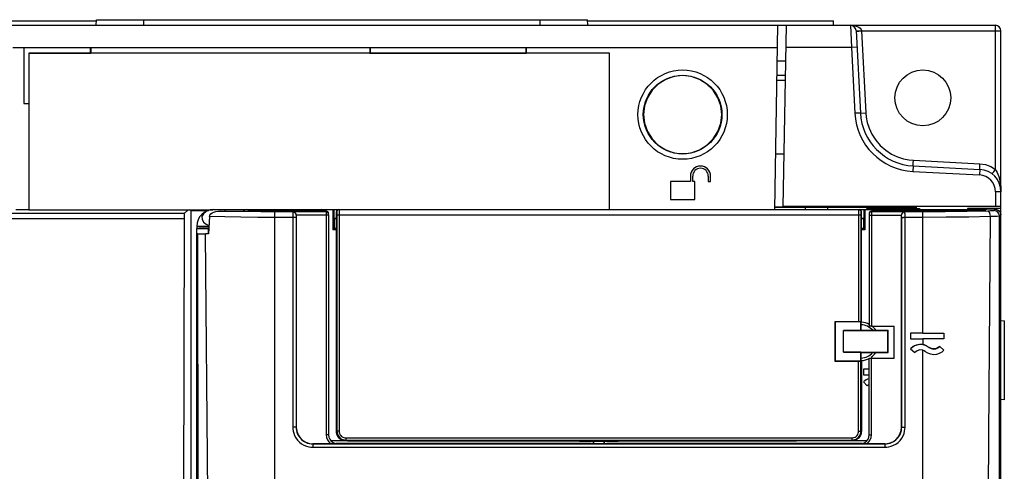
# Model space of a CAD drawing. Header units: millimetres. Extents: x 0 to 700, y 0 to 600.
# Tile 40 of 65: x 319 to 407, y 356 to 396. Entities that reach past the tile are written whole.
import ezdxf

# ---------------------------------------------------------------- set-up
doc = ezdxf.new("R2010")
doc.units = ezdxf.units.MM
doc.header["$LTSCALE"] = 39.111111
doc.layers.get('0').update_dxf_attribs({"linetype": 'CONTINUOUS'})

msp = doc.modelspace()

# ---------------------------------------------------------------- linework, layer by layer
at = {"color": 7, "linetype": 'CONTINUOUS'}
for p, q in [((267.154, 395.854), (406.154, 395.854)), ((281.654, 396.254), (325.663, 396.254)), ((325.654, 395.854), (325.663, 396.354)), ((325.663, 396.354), (369.645, 396.354)), ((329.904, 395.854), (329.904, 396.354)), ((365.404, 395.854), (365.404, 396.354)), ((369.654, 395.854), (369.645, 396.354)), ((369.645, 396.254), (391.654, 396.254)), ((386.654, 395.854), (386.366, 379.354)), ((387.158, 379.597), (387.442, 395.854)), ((391.654, 395.854), (391.654, 396.254)), ((393.18, 395.854), (393.258, 393.854)), ((393.18, 395.854), (393.405, 395.841)), ((393.405, 395.841), (393.605, 395.806)), ((406.157, 395.816), (406.154, 395.854)), ((393.605, 395.806), (393.779, 395.752)), ((393.679, 395.38), (394.066, 387.997)), ((393.679, 395.38), (393.745, 395.371)), ((393.745, 395.371), (393.924, 395.371)), ((393.747, 395.331), (393.926, 395.341)), ((393.779, 395.752), (393.93, 395.68)), ((393.924, 395.371), (394.17, 395.38)), ((393.926, 395.341), (394.172, 395.354)), ((393.93, 395.68), (394.052, 395.591)), ((394.052, 395.591), (394.133, 395.49)), ((394.133, 395.49), (394.17, 395.38)), ((394.17, 395.38), (394.172, 395.354)), ((394.172, 395.354), (394.556, 388.023)), ((394.172, 395.354), (406.654, 395.354)), ((406.16, 395.707), (406.157, 395.816)), ((406.162, 395.545), (406.16, 395.707)), ((406.163, 395.354), (406.162, 395.545)), ((406.163, 382.943), (406.163, 395.354)), ((406.654, 226.354), (406.654, 395.354)), ((318.189, 393.854), (386.619, 393.854)), ((319.154, 393.854), (319.154, 388.854)), ((319.154, 393.854), (319.163, 393.845)), ((319.163, 393.845), (319.163, 388.863)), ((325.145, 393.845), (319.163, 393.845)), ((319.615, 393.345), (319.615, 379.345)), ((371.615, 393.345), (319.615, 393.345)), ((319.645, 388.863), (319.645, 393.363)), ((319.654, 393.354), (319.645, 393.363)), ((319.645, 393.363), (325.145, 393.363)), ((319.654, 393.354), (325.154, 393.354)), ((325.154, 393.854), (325.145, 393.845)), ((325.145, 393.363), (325.145, 393.845)), ((325.154, 393.354), (325.145, 393.363)), ((325.154, 393.854), (325.154, 393.354)), ((350.154, 393.854), (350.154, 393.354)), ((350.154, 393.854), (350.163, 393.845)), ((350.154, 393.354), (350.163, 393.363)), ((350.154, 393.354), (364.154, 393.354)), ((350.163, 393.845), (350.163, 393.363)), ((364.145, 393.845), (350.163, 393.845)), ((350.163, 393.363), (364.145, 393.363)), ((364.154, 393.854), (364.145, 393.845)), ((364.145, 393.363), (364.145, 393.845)), ((364.154, 393.354), (364.145, 393.363)), ((364.154, 393.854), (364.154, 393.354)), ((371.615, 379.354), (371.615, 393.345)), ((393.258, 393.854), (387.407, 393.854)), ((393.758, 393.88), (393.258, 393.854)), ((393.258, 393.854), (393.567, 387.971)), ((387.386, 392.633), (386.598, 392.633)), ((375.975, 390.589), (375.419, 390.033)), ((376.635, 391.003), (375.975, 390.589)), ((377.377, 391.263), (376.635, 391.003)), ((378.154, 391.35), (377.377, 391.263)), ((378.931, 391.263), (378.154, 391.35)), ((379.673, 391.003), (378.931, 391.263)), ((380.333, 390.589), (379.673, 391.003)), ((380.889, 390.033), (380.333, 390.589)), ((386.569, 390.954), (387.357, 390.954)), ((387.364, 391.354), (386.576, 391.354)), ((375.419, 390.033), (375.004, 389.373)), ((381.304, 389.373), (380.889, 390.033)), ((319.154, 388.854), (319.163, 388.863)), ((319.154, 388.854), (319.615, 388.854)), ((319.163, 388.863), (319.645, 388.863)), ((319.654, 388.854), (319.645, 388.863)), ((375.004, 389.373), (374.744, 388.631)), ((381.564, 388.631), (381.304, 389.373)), ((374.744, 388.631), (374.657, 387.854)), ((381.651, 387.854), (381.564, 388.631)), ((394.066, 387.997), (393.567, 387.971)), ((394.066, 387.997), (394.556, 388.023)), ((394.556, 388.023), (394.596, 387.619)), ((374.657, 387.854), (374.744, 387.076)), ((374.744, 387.076), (375.004, 386.334)), ((381.305, 386.334), (381.564, 387.076)), ((381.564, 387.076), (381.651, 387.854)), ((394.596, 387.619), (394.69, 387.148)), ((394.69, 387.148), (394.854, 386.632)), ((375.004, 386.334), (375.418, 385.674)), ((380.89, 385.674), (381.305, 386.334)), ((394.854, 386.632), (395.102, 386.099)), ((375.418, 385.674), (375.975, 385.117)), ((380.333, 385.117), (380.89, 385.674)), ((395.102, 386.099), (395.437, 385.577)), ((395.437, 385.577), (395.852, 385.093)), ((375.975, 385.117), (376.635, 384.703)), ((376.635, 384.703), (377.376, 384.443)), ((377.376, 384.443), (378.154, 384.355)), ((378.154, 384.355), (378.932, 384.443)), ((378.932, 384.443), (379.673, 384.703)), ((379.673, 384.703), (380.333, 385.117)), ((395.852, 385.093), (396.336, 384.67)), ((396.336, 384.67), (396.863, 384.326)), ((386.453, 384.354), (387.241, 384.354)), ((396.863, 384.326), (397.406, 384.07)), ((397.406, 384.07), (397.932, 383.9)), ((397.932, 383.9), (398.41, 383.805)), ((398.41, 383.805), (398.815, 383.765)), ((398.796, 383.333), (398.803, 383.515)), ((398.803, 383.515), (398.815, 383.765)), ((398.815, 383.765), (404.776, 383.453)), ((398.797, 383.266), (398.771, 382.766)), ((398.771, 382.766), (404.733, 382.454)), ((398.797, 383.266), (398.796, 383.333)), ((398.797, 383.266), (404.759, 382.953)), ((404.759, 382.953), (404.733, 382.454)), ((404.758, 383.02), (404.764, 383.203)), ((404.759, 382.953), (404.758, 383.02)), ((404.764, 383.203), (404.776, 383.453)), ((404.776, 383.453), (405.267, 383.378)), ((405.267, 383.378), (405.736, 383.205)), ((405.736, 383.205), (406.163, 382.943)), ((405.868, 382.545), (405.905, 382.6)), ((405.905, 382.6), (406.013, 382.745)), ((406.013, 382.745), (406.163, 382.943)), ((406.163, 382.943), (406.239, 382.817)), ((406.239, 382.817), (406.313, 382.673)), ((406.313, 382.673), (406.383, 382.51)), ((377.054, 381.854), (377.054, 380.254)), ((378.854, 381.854), (377.054, 381.854)), ((378.854, 382.354), (378.854, 381.854)), ((379.054, 381.854), (379.054, 382.354)), ((379.254, 381.854), (379.054, 381.854)), ((379.254, 380.254), (379.254, 381.854)), ((380.454, 382.354), (380.454, 381.854)), ((380.454, 381.854), (380.654, 381.854)), ((380.654, 381.854), (380.654, 382.354)), ((406.383, 382.51), (406.45, 382.325)), ((406.45, 382.325), (406.512, 382.115)), ((406.512, 382.115), (406.565, 381.883)), ((406.565, 381.883), (406.607, 381.637)), ((406.154, 380.956), (406.154, 379.642)), ((406.654, 380.956), (406.154, 380.956)), ((406.607, 381.637), (406.635, 381.392)), ((406.635, 381.392), (406.65, 381.16)), ((406.65, 381.16), (406.654, 380.956)), ((377.054, 380.254), (379.254, 380.254)), ((318.442, 379.354), (319.615, 379.354)), ((319.615, 379.345), (336.1, 379.345)), ((333.533, 378.994), (333.883, 379.345)), ((334.154, 379.284), (334.001, 379.345)), ((334.154, 295.614), (334.154, 379.284)), ((334.154, 379.284), (335.715, 379.284)), ((335.48, 379.181), (335.242, 378.982)), ((335.795, 379.309), (335.48, 379.181)), ((335.504, 379.284), (335.504, 379.345)), ((335.654, 379.345), (335.654, 379.284)), ((336.154, 379.354), (335.795, 379.309)), ((336.033, 379.055), (336.185, 379.123)), ((336.154, 379.354), (404.632, 379.354)), ((336.185, 379.123), (336.359, 379.172)), ((336.359, 379.172), (336.555, 379.202)), ((336.555, 379.202), (336.77, 379.212)), ((336.77, 379.212), (338.746, 379.212)), ((337.927, 379.186), (336.77, 379.212)), ((337.154, 379.354), (337.154, 379.212)), ((339.139, 379.168), (337.927, 379.186)), ((338.746, 379.212), (339.218, 379.239)), ((338.839, 379.241), (338.818, 379.216)), ((338.963, 379.323), (338.839, 379.241)), ((339.093, 379.354), (338.963, 379.323)), ((340.387, 379.156), (339.139, 379.168)), ((339.218, 379.239), (339.559, 379.27)), ((339.559, 379.27), (339.751, 379.305)), ((339.613, 379.28), (339.614, 379.354)), ((339.751, 379.305), (341.354, 379.305)), ((341.654, 379.152), (340.387, 379.156)), ((341.354, 379.305), (342.526, 379.269)), ((341.454, 379.354), (341.454, 379.306)), ((341.654, 282.423), (341.654, 379.152)), ((343.253, 379.152), (341.654, 379.152)), ((342.526, 379.269), (343.825, 379.247)), ((343.25, 379.123), (343.247, 379.047)), ((343.253, 379.152), (343.25, 379.123)), ((343.269, 379.168), (343.253, 379.152)), ((343.403, 379.112), (343.253, 379.152)), ((343.269, 379.168), (343.357, 379.149)), ((343.269, 379.168), (346.249, 379.168)), ((343.357, 379.149), (343.433, 379.105)), ((343.512, 379.002), (343.403, 379.112)), ((343.433, 379.105), (343.494, 379.04)), ((343.825, 379.247), (345.187, 379.239)), ((345.187, 379.239), (346.224, 379.239)), ((345.649, 379.31), (345.547, 379.239)), ((345.835, 379.354), (345.649, 379.31)), ((346.224, 379.239), (346.249, 379.168)), ((346.224, 379.239), (346.3, 379.224)), ((346.249, 379.168), (346.25, 379.143)), ((346.349, 379.141), (346.249, 379.168)), ((346.25, 379.143), (346.25, 379.077)), ((346.25, 379.077), (346.25, 378.98)), ((346.3, 379.224), (346.366, 379.18)), ((346.422, 379.068), (346.349, 379.141)), ((346.366, 379.18), (346.409, 379.115)), ((346.409, 379.115), (346.413, 379.105)), ((346.413, 379.105), (346.438, 379.034)), ((346.837, 379.354), (346.837, 377.537)), ((346.937, 379.354), (346.937, 378.589)), ((347.154, 359.475), (347.154, 379.154)), ((347.192, 379.189), (347.189, 379.154)), ((347.189, 379.154), (347.189, 371.931)), ((347.189, 379.154), (347.191, 379.149)), ((347.191, 379.149), (347.193, 379.129)), ((347.201, 379.222), (347.192, 379.189)), ((347.193, 379.129), (347.196, 379.093)), ((347.196, 379.093), (347.197, 379.042)), ((347.216, 379.254), (347.201, 379.222)), ((347.236, 379.282), (347.216, 379.254)), ((347.261, 379.307), (347.236, 379.282)), ((347.289, 379.327), (347.261, 379.307)), ((347.321, 379.342), (347.289, 379.327)), ((347.36, 379.355), (347.321, 379.342)), ((347.389, 379.354), (347.391, 379.343)), ((347.391, 379.343), (347.393, 379.308)), ((347.393, 379.308), (347.396, 379.247)), ((347.396, 379.247), (347.397, 379.162)), ((347.397, 379.162), (347.399, 379.062)), ((388.637, 379.537), (386.366, 379.537)), ((386.37, 379.597), (387.158, 379.597)), ((406.154, 379.642), (387.159, 379.642)), ((388.654, 379.563), (388.637, 379.537)), ((388.654, 379.563), (399.097, 379.563)), ((393.911, 379.156), (393.909, 379.055)), ((393.912, 379.243), (393.911, 379.156)), ((393.915, 379.307), (393.912, 379.243)), ((393.917, 379.343), (393.915, 379.307)), ((393.919, 379.354), (393.917, 379.343)), ((393.919, 379.354), (393.958, 379.35)), ((393.958, 379.35), (393.996, 379.339)), ((393.996, 379.339), (394.03, 379.32)), ((394.03, 379.32), (394.061, 379.295)), ((394.061, 379.295), (394.085, 379.265)), ((394.085, 379.265), (394.104, 379.23)), ((394.104, 379.23), (394.115, 379.193)), ((394.112, 379.09), (394.111, 379.038)), ((394.115, 379.128), (394.112, 379.09)), ((394.115, 379.193), (394.119, 379.154)), ((394.117, 379.149), (394.115, 379.128)), ((394.119, 379.154), (394.117, 379.149)), ((394.119, 379.154), (394.119, 371.931)), ((394.154, 369.372), (394.154, 379.154)), ((394.372, 379.354), (394.372, 378.589)), ((394.471, 379.354), (394.471, 377.537)), ((394.654, 379.46), (394.654, 379.563)), ((396.011, 379.458), (394.654, 379.46)), ((399.326, 379.427), (394.654, 379.427)), ((394.895, 379.105), (394.87, 379.033)), ((394.959, 379.141), (394.886, 379.068)), ((394.895, 379.105), (394.899, 379.115)), ((394.899, 379.115), (394.943, 379.181)), ((394.943, 379.181), (395.008, 379.224)), ((395.059, 379.168), (394.959, 379.141)), ((395.008, 379.224), (395.084, 379.239)), ((395.059, 379.142), (395.058, 379.075)), ((395.058, 379.075), (395.058, 378.978)), ((395.084, 379.239), (395.059, 379.168)), ((395.059, 379.168), (395.059, 379.142)), ((395.059, 379.168), (398.039, 379.168)), ((395.084, 379.239), (396.121, 379.239)), ((395.645, 379.316), (395.473, 379.354)), ((395.764, 379.239), (395.645, 379.316)), ((397.492, 379.457), (396.011, 379.458)), ((396.121, 379.239), (397.484, 379.247)), ((397.484, 379.247), (398.782, 379.269)), ((399.09, 379.456), (397.492, 379.457)), ((397.796, 379.002), (397.905, 379.112)), ((397.814, 379.04), (397.875, 379.105)), ((397.875, 379.105), (397.951, 379.149)), ((397.905, 379.112), (398.055, 379.152)), ((397.951, 379.149), (398.039, 379.168)), ((398.055, 379.152), (398.039, 379.168)), ((398.058, 379.123), (398.055, 379.152)), ((399.654, 379.152), (398.055, 379.152)), ((398.061, 379.047), (398.058, 379.123)), ((398.782, 379.269), (399.954, 379.305)), ((399.09, 379.456), (399.097, 379.563)), ((399.424, 379.354), (399.326, 379.427)), ((401.668, 379.16), (399.654, 379.152)), ((399.654, 368.291), (399.654, 379.152)), ((399.854, 379.354), (399.854, 379.304)), ((399.954, 379.305), (405.291, 379.305)), ((403.631, 379.184), (401.668, 379.16)), ((403.698, 379.472), (403.619, 379.354)), ((405.492, 379.223), (403.631, 379.184)), ((403.698, 379.472), (403.698, 379.354)), ((403.698, 379.472), (406.654, 379.472)), ((404.632, 379.354), (404.632, 379.305)), ((404.647, 379.305), (404.647, 379.354)), ((404.647, 379.354), (405.154, 379.354)), ((405.047, 379.305), (405.047, 379.354)), ((405.317, 379.38), (405.291, 379.305)), ((406.155, 379.38), (405.317, 379.38)), ((405.711, 379.231), (405.492, 379.223)), ((405.576, 379.18), (405.492, 379.223)), ((405.648, 379.072), (405.576, 379.18)), ((405.698, 378.915), (405.648, 379.072)), ((405.884, 379.241), (405.711, 379.231)), ((405.993, 379.253), (405.884, 379.241)), ((406.035, 379.265), (405.993, 379.253)), ((406.155, 379.38), (406.035, 379.265)), ((406.226, 379.227), (406.035, 379.265)), ((406.345, 379.641), (406.154, 379.642)), ((406.155, 379.38), (406.346, 379.342)), ((406.388, 379.119), (406.226, 379.227)), ((406.508, 379.638), (406.345, 379.641)), ((406.346, 379.342), (406.508, 379.234)), ((406.496, 378.957), (406.388, 379.119)), ((406.617, 379.634), (406.508, 379.638)), ((406.508, 379.234), (406.616, 379.072)), ((406.616, 379.072), (406.654, 378.881)), ((406.654, 379.629), (406.617, 379.634)), ((333.533, 378.994), (267.154, 378.994)), ((333.512, 378.514), (267.154, 378.514)), ((333.512, 378.514), (333.397, 310.633)), ((333.514, 378.693), (333.512, 378.514)), ((333.518, 378.847), (333.514, 378.693)), ((333.525, 378.952), (333.518, 378.847)), ((333.533, 378.994), (333.525, 378.952)), ((335.242, 378.982), (335.116, 378.739)), ((335.116, 378.739), (335.123, 378.484)), ((335.123, 378.484), (335.246, 378.239)), ((335.246, 378.239), (335.479, 378.038)), ((335.763, 378.222), (335.735, 377.704)), ((335.791, 378.741), (335.763, 378.222)), ((335.791, 378.741), (335.826, 378.86)), ((337.152, 378.704), (335.791, 378.741)), ((335.826, 378.86), (335.909, 378.966)), ((335.909, 378.966), (336.033, 379.055)), ((338.603, 378.676), (337.152, 378.704)), ((340.114, 378.66), (338.603, 378.676)), ((341.654, 378.654), (340.114, 378.66)), ((343.389, 378.654), (341.654, 378.654)), ((343.244, 378.792), (343.243, 378.654)), ((343.243, 378.654), (343.243, 359.877)), ((343.245, 378.931), (343.244, 378.792)), ((343.247, 379.047), (343.245, 378.931)), ((343.498, 378.654), (343.389, 378.654)), ((343.494, 379.04), (343.536, 378.959)), ((343.543, 378.653), (343.498, 378.654)), ((343.553, 378.853), (343.512, 379.002)), ((343.536, 378.959), (343.554, 378.869)), ((343.545, 378.764), (343.543, 378.709)), ((343.543, 378.709), (343.543, 378.653)), ((343.543, 378.653), (343.543, 359.877)), ((343.547, 378.811), (343.545, 378.764)), ((343.55, 378.841), (343.547, 378.811)), ((343.553, 378.853), (343.55, 378.841)), ((343.554, 378.854), (343.553, 378.853)), ((343.554, 378.869), (343.554, 378.862)), ((346.352, 378.869), (343.554, 378.869)), ((343.554, 378.862), (343.554, 378.854)), ((343.554, 378.854), (343.554, 359.887)), ((346.25, 378.98), (346.251, 378.869)), ((346.251, 378.869), (346.251, 359.186)), ((346.425, 378.869), (346.352, 378.869)), ((346.438, 379.034), (346.422, 379.068)), ((346.451, 378.869), (346.425, 378.869)), ((346.439, 379.032), (346.438, 379.034)), ((346.442, 379.022), (346.439, 379.032)), ((346.449, 378.968), (346.439, 379.032)), ((346.447, 378.993), (346.442, 379.022)), ((346.449, 378.972), (346.447, 378.993)), ((346.45, 378.952), (346.449, 378.972)), ((346.45, 378.924), (346.45, 378.952)), ((346.451, 378.885), (346.45, 378.924)), ((346.451, 378.885), (346.451, 359.185)), ((346.954, 378.554), (346.937, 378.589)), ((346.937, 378.589), (347.154, 378.589)), ((346.954, 378.554), (346.954, 377.654)), ((346.954, 378.554), (347.154, 378.554)), ((347.197, 379.042), (347.199, 378.981)), ((347.199, 378.981), (347.199, 378.916)), ((347.199, 378.916), (347.2, 378.854)), ((347.2, 378.854), (347.2, 359.52)), ((394.108, 378.854), (347.2, 378.854)), ((347.399, 379.062), (347.399, 378.956)), ((347.399, 378.956), (347.4, 378.854)), ((347.4, 378.854), (347.4, 359.52)), ((393.909, 379.055), (393.909, 378.951)), ((393.909, 378.951), (393.909, 378.854)), ((393.909, 378.854), (393.909, 369.314)), ((394.109, 378.913), (394.108, 378.854)), ((394.108, 378.854), (394.108, 369.304)), ((394.111, 379.038), (394.109, 378.977)), ((394.109, 378.977), (394.109, 378.913)), ((394.154, 378.589), (394.372, 378.589)), ((394.154, 378.554), (394.354, 378.554)), ((394.354, 378.554), (394.372, 378.589)), ((394.354, 378.554), (394.354, 377.654)), ((394.859, 378.959), (394.858, 378.937)), ((394.858, 378.937), (394.858, 378.908)), ((394.858, 378.908), (394.858, 378.872)), ((394.858, 378.872), (394.858, 368.926)), ((394.883, 378.869), (394.858, 378.869)), ((394.87, 379.033), (394.859, 378.968)), ((394.861, 378.998), (394.859, 378.976)), ((394.859, 378.976), (394.859, 378.959)), ((394.868, 379.025), (394.861, 378.998)), ((394.87, 379.033), (394.868, 379.025)), ((394.886, 379.068), (394.87, 379.034)), ((394.957, 378.869), (394.883, 378.869)), ((394.957, 378.869), (397.754, 378.869)), ((395.058, 378.978), (395.058, 378.869)), ((395.058, 378.869), (395.058, 368.916)), ((397.754, 378.869), (397.772, 378.959)), ((397.754, 378.862), (397.754, 378.869)), ((397.754, 378.854), (397.754, 378.862)), ((397.754, 359.887), (397.754, 378.854)), ((397.755, 378.853), (397.754, 378.854)), ((397.755, 378.853), (397.796, 379.002)), ((397.758, 378.841), (397.755, 378.853)), ((397.761, 378.811), (397.758, 378.841)), ((397.764, 378.764), (397.761, 378.811)), ((397.765, 378.709), (397.764, 378.764)), ((397.765, 378.653), (397.765, 378.709)), ((397.765, 378.653), (397.811, 378.654)), ((397.765, 359.877), (397.765, 378.653)), ((397.772, 378.959), (397.814, 379.04)), ((397.811, 378.654), (397.92, 378.654)), ((399.654, 378.654), (397.92, 378.654)), ((398.063, 378.931), (398.061, 379.047)), ((398.065, 378.792), (398.063, 378.931)), ((398.065, 378.654), (398.065, 378.792)), ((398.065, 359.877), (398.065, 378.654)), ((401.747, 378.663), (399.654, 378.654)), ((403.785, 378.689), (401.747, 378.663)), ((405.719, 378.731), (403.785, 378.689)), ((405.568, 359.119), (405.719, 378.731)), ((405.719, 378.731), (405.698, 378.915)), ((406.047, 378.738), (405.719, 378.731)), ((406.306, 378.746), (406.047, 378.738)), ((406.47, 378.756), (406.306, 378.746)), ((406.534, 378.766), (406.47, 378.756)), ((406.534, 378.766), (406.496, 378.957)), ((406.518, 356.988), (406.534, 378.766)), ((406.654, 378.881), (406.534, 378.766)), ((334.654, 377.854), (334.654, 377.666)), ((335.743, 377.854), (334.654, 377.854)), ((334.704, 377.673), (334.654, 377.666)), ((334.654, 284.59), (334.654, 377.654)), ((334.654, 377.654), (335.704, 377.654)), ((334.855, 377.679), (334.704, 377.673)), ((335.094, 377.685), (334.855, 377.679)), ((335.404, 377.689), (335.094, 377.685)), ((335.734, 377.691), (335.404, 377.689)), ((335.479, 378.038), (335.747, 377.925)), ((335.735, 377.704), (335.706, 377.187)), ((335.732, 377.66), (335.71, 377.66)), ((335.71, 377.246), (335.71, 377.659)), ((346.954, 377.654), (346.837, 377.537)), ((347.154, 377.537), (346.837, 377.537)), ((347.154, 377.654), (346.954, 377.654)), ((394.354, 377.654), (394.154, 377.654)), ((394.471, 377.537), (394.154, 377.537)), ((394.471, 377.537), (394.354, 377.654)), ((334.709, 377.182), (334.712, 377.183)), ((334.709, 377.182), (334.772, 284.59)), ((334.756, 377.184), (334.712, 377.183)), ((334.712, 377.183), (334.775, 284.591)), ((334.756, 377.184), (334.814, 377.185)), ((334.786, 346.823), (334.756, 377.184)), ((334.814, 377.185), (334.952, 377.186)), ((334.952, 377.186), (335.16, 377.186)), ((335.16, 377.186), (335.423, 377.187)), ((335.709, 346.835), (335.423, 377.187)), ((335.706, 377.187), (335.423, 377.187)), ((334.711, 374.654), (334.654, 374.654)), ((347.154, 371.931), (347.189, 371.931)), ((347.155, 371.371), (347.189, 371.931)), ((394.119, 371.931), (394.153, 371.371)), ((394.154, 371.931), (394.119, 371.931)), ((406.954, 369.38), (406.654, 369.371)), ((406.954, 369.38), (406.954, 362.328)), ((391.794, 369.314), (391.794, 365.793)), ((393.909, 369.314), (391.794, 369.314)), ((391.794, 369.314), (391.804, 369.304)), ((391.804, 369.304), (391.804, 365.804)), ((394.109, 369.304), (391.804, 369.304)), ((394.109, 368.533), (392.554, 368.533)), ((392.554, 366.578), (392.554, 368.529)), ((392.554, 368.529), (393.858, 368.529)), ((393.858, 368.529), (395.195, 368.529)), ((393.983, 369.314), (393.909, 369.314)), ((394.048, 369.311), (393.983, 369.314)), ((394.091, 369.308), (394.048, 369.311)), ((394.108, 369.304), (394.091, 369.308)), ((394.108, 369.304), (394.109, 369.304)), ((394.109, 368.533), (394.109, 369.304)), ((394.109, 368.533), (394.151, 368.554)), ((394.151, 369.367), (394.154, 369.372)), ((394.151, 368.554), (394.151, 369.367)), ((394.154, 369.272), (394.151, 369.275)), ((394.151, 368.554), (396.554, 368.554)), ((394.154, 369.272), (394.154, 369.367)), ((394.872, 368.922), (394.858, 368.926)), ((394.915, 368.919), (394.872, 368.922)), ((394.981, 368.917), (394.915, 368.919)), ((395.058, 368.916), (394.981, 368.917)), ((395.058, 368.916), (397.08, 368.916)), ((395.195, 368.529), (396.53, 368.529)), ((396.529, 367.877), (396.53, 368.529)), ((396.554, 368.554), (396.53, 368.529)), ((396.554, 366.554), (396.554, 368.554)), ((397.08, 366.063), (397.08, 368.916)), ((396.529, 367.231), (396.529, 367.877)), ((398.554, 368.291), (398.554, 367.791)), ((399.654, 368.291), (398.554, 368.291)), ((398.554, 367.791), (399.654, 367.791)), ((399.654, 368.291), (401.554, 368.29)), ((399.654, 367.791), (399.654, 367.274)), ((401.554, 367.79), (399.654, 367.791)), ((401.554, 368.29), (401.554, 367.79)), ((396.53, 366.578), (396.529, 367.231)), ((398.916, 367.162), (398.554, 366.884)), ((398.783, 367.085), (398.554, 366.884)), ((398.554, 366.884), (398.929, 366.554)), ((399.054, 367.222), (398.783, 367.085)), ((399.355, 367.286), (398.916, 367.162)), ((399.351, 367.286), (399.054, 367.222)), ((399.391, 366.788), (399.138, 366.715)), ((399.654, 367.274), (399.351, 367.286)), ((399.809, 367.236), (399.355, 367.286)), ((399.654, 366.761), (399.391, 366.788)), ((399.654, 367.274), (399.949, 367.184)), ((399.654, 282.423), (399.654, 366.761)), ((399.781, 366.709), (399.654, 366.761)), ((400.212, 367.02), (399.809, 367.236)), ((399.949, 367.184), (400.212, 367.021)), ((400.212, 367.021), (400.212, 367.02)), ((400.212, 367.021), (400.396, 366.913)), ((400.534, 366.873), (400.212, 367.02)), ((400.396, 366.913), (400.604, 366.865)), ((400.886, 366.903), (400.534, 366.873)), ((400.604, 366.865), (400.817, 366.883)), ((400.817, 366.883), (401.015, 366.964)), ((401.179, 367.1), (400.886, 366.903)), ((401.015, 366.964), (401.179, 367.1)), ((401.179, 367.1), (401.179, 367.1)), ((401.554, 366.769), (401.179, 367.1)), ((401.179, 367.1), (401.554, 366.77)), ((401.554, 366.77), (401.36, 366.593)), ((392.554, 366.578), (393.858, 366.579)), ((394.109, 366.575), (392.554, 366.575)), ((393.858, 366.579), (395.195, 366.579)), ((394.109, 365.804), (394.109, 366.575)), ((394.109, 366.575), (394.151, 366.554)), ((394.151, 365.741), (394.151, 366.554)), ((394.151, 366.554), (396.554, 366.554)), ((394.858, 366.052), (394.872, 366.056)), ((394.858, 359.185), (394.858, 366.052)), ((394.872, 366.056), (394.915, 366.06)), ((394.915, 366.06), (394.981, 366.062)), ((394.981, 366.062), (395.058, 366.063)), ((395.058, 359.186), (395.058, 366.063)), ((395.058, 366.063), (397.08, 366.063)), ((395.195, 366.579), (396.53, 366.578)), ((396.53, 366.578), (396.554, 366.554)), ((399.138, 366.715), (398.929, 366.554)), ((399.896, 366.633), (399.781, 366.709)), ((400.117, 366.491), (399.896, 366.633)), ((400.362, 366.4), (400.117, 366.491)), ((400.622, 366.364), (400.362, 366.4)), ((400.883, 366.386), (400.622, 366.364)), ((401.133, 366.463), (400.883, 366.386)), ((401.36, 366.593), (401.133, 366.463)), ((391.794, 365.793), (391.804, 365.804)), ((391.794, 365.793), (393.909, 365.793)), ((391.804, 365.804), (394.109, 365.804)), ((393.909, 365.793), (393.983, 365.794)), ((393.909, 359.52), (393.909, 365.793)), ((393.983, 365.794), (394.047, 365.796)), ((394.047, 365.796), (394.091, 365.8)), ((394.091, 365.8), (394.108, 365.804)), ((394.108, 365.804), (394.109, 365.804)), ((394.108, 359.52), (394.108, 365.804)), ((394.151, 365.741), (394.154, 365.736)), ((394.154, 365.736), (394.154, 359.475)), ((394.354, 365.054), (394.354, 364.554)), ((394.858, 365.054), (394.354, 365.054)), ((394.354, 364.554), (394.858, 364.554)), ((394.354, 363.948), (394.687, 363.576)), ((406.954, 362.328), (406.654, 362.337)), ((343.243, 359.877), (343.251, 359.712)), ((343.389, 359.877), (343.243, 359.877)), ((343.251, 359.712), (343.277, 359.53)), ((343.498, 359.877), (343.389, 359.877)), ((343.543, 359.877), (343.498, 359.877)), ((343.543, 359.877), (343.554, 359.887)), ((343.543, 359.877), (343.549, 359.739)), ((343.549, 359.739), (343.571, 359.587)), ((343.554, 359.887), (343.603, 359.507)), ((397.719, 359.566), (397.754, 359.887)), ((397.736, 359.579), (397.759, 359.736)), ((397.754, 359.887), (397.765, 359.877)), ((397.759, 359.736), (397.765, 359.877)), ((397.765, 359.877), (397.811, 359.877)), ((397.811, 359.877), (397.92, 359.877)), ((397.92, 359.877), (398.065, 359.877)), ((398.029, 359.521), (398.057, 359.708)), ((398.057, 359.708), (398.065, 359.877)), ((343.277, 359.53), (343.328, 359.331)), ((343.328, 359.331), (343.41, 359.121)), ((343.41, 359.121), (343.523, 358.913)), ((343.523, 358.913), (343.668, 358.715)), ((343.571, 359.587), (343.613, 359.421)), ((343.603, 359.507), (343.73, 359.182)), ((343.613, 359.421), (343.681, 359.247)), ((343.681, 359.247), (343.776, 359.073)), ((343.73, 359.182), (343.913, 358.914)), ((343.776, 359.073), (343.897, 358.908)), ((343.897, 358.908), (344.042, 358.759)), ((343.913, 358.914), (344.145, 358.695)), ((346.251, 359.186), (346.277, 358.958)), ((346.352, 359.186), (346.251, 359.186)), ((346.277, 358.958), (346.354, 358.742)), ((346.425, 359.186), (346.352, 359.186)), ((346.451, 359.185), (346.425, 359.186)), ((346.451, 359.185), (346.478, 358.979)), ((346.478, 358.979), (346.558, 358.786)), ((347.154, 359.254), (347.186, 359.254)), ((347.2, 359.52), (347.155, 359.475)), ((347.163, 359.363), (347.155, 359.475)), ((347.155, 359.475), (347.155, 359.254)), ((347.186, 359.254), (347.163, 359.363)), ((347.269, 359.063), (347.186, 359.254)), ((347.193, 359.207), (347.186, 359.254)), ((347.307, 358.983), (347.193, 359.207)), ((347.2, 359.52), (347.209, 359.398)), ((347.4, 359.52), (347.2, 359.52)), ((347.209, 359.398), (347.241, 359.267)), ((347.241, 359.267), (347.3, 359.132)), ((347.396, 358.902), (347.269, 359.063)), ((347.3, 359.132), (347.388, 359.005)), ((347.484, 358.807), (347.307, 358.983)), ((347.388, 359.005), (347.498, 358.897)), ((347.56, 358.779), (347.396, 358.902)), ((347.4, 359.52), (347.407, 359.429)), ((347.407, 359.429), (347.43, 359.33)), ((347.43, 359.33), (347.475, 359.229)), ((347.475, 359.229), (347.54, 359.134)), ((347.707, 358.693), (347.484, 358.807)), ((347.498, 358.897), (347.625, 358.813)), ((347.54, 359.134), (347.624, 359.052)), ((347.624, 359.052), (347.719, 358.99)), ((347.625, 358.813), (347.758, 358.758)), ((347.719, 358.99), (347.818, 358.948)), ((347.818, 358.948), (347.914, 358.926)), ((347.914, 358.926), (347.999, 358.92)), ((347.999, 358.92), (347.999, 358.72)), ((347.999, 358.92), (393.309, 358.92)), ((393.309, 358.92), (393.394, 358.926)), ((393.309, 358.92), (393.309, 358.72)), ((393.394, 358.926), (393.49, 358.948)), ((393.49, 358.948), (393.589, 358.99)), ((393.55, 358.758), (393.683, 358.813)), ((393.589, 358.99), (393.685, 359.052)), ((393.683, 358.813), (393.81, 358.897)), ((393.685, 359.052), (393.768, 359.134)), ((393.912, 358.902), (393.748, 358.779)), ((393.768, 359.134), (393.833, 359.229)), ((393.81, 358.897), (393.921, 359.005)), ((393.833, 359.229), (393.878, 359.33)), ((393.878, 359.33), (393.902, 359.429)), ((393.902, 359.429), (393.909, 359.52)), ((393.909, 359.52), (394.108, 359.52)), ((394.039, 359.063), (393.912, 358.902)), ((393.921, 359.005), (394.008, 359.132)), ((394.008, 359.132), (394.067, 359.267)), ((394.122, 359.254), (394.039, 359.063)), ((394.067, 359.267), (394.099, 359.398)), ((394.099, 359.398), (394.108, 359.52)), ((394.153, 359.475), (394.108, 359.52)), ((394.145, 359.363), (394.122, 359.254)), ((394.154, 359.254), (394.122, 359.254)), ((394.153, 359.475), (394.145, 359.363)), ((394.153, 359.475), (394.153, 359.254)), ((394.751, 358.786), (394.83, 358.979)), ((394.83, 358.979), (394.858, 359.185)), ((394.858, 359.185), (394.883, 359.186)), ((394.883, 359.186), (394.957, 359.186)), ((394.954, 358.742), (395.031, 358.958)), ((394.957, 359.186), (395.058, 359.186)), ((395.031, 358.958), (395.058, 359.186)), ((397.228, 358.747), (397.448, 358.979)), ((397.245, 358.741), (397.393, 358.887)), ((397.393, 358.887), (397.519, 359.052)), ((397.448, 358.979), (397.615, 359.258)), ((397.519, 359.052), (397.619, 359.228)), ((397.615, 359.258), (397.719, 359.566)), ((397.618, 358.69), (397.769, 358.888)), ((397.619, 359.228), (397.69, 359.408)), ((397.69, 359.408), (397.736, 359.579)), ((397.769, 358.888), (397.888, 359.1)), ((397.888, 359.1), (397.975, 359.315)), ((397.975, 359.315), (398.029, 359.521)), ((405.411, 339.386), (405.568, 359.119)), ((343.668, 358.715), (343.843, 358.537)), ((343.843, 358.537), (344.04, 358.384)), ((344.04, 358.384), (344.252, 358.262)), ((344.042, 358.759), (344.206, 358.632)), ((344.145, 358.695), (344.423, 358.528)), ((344.206, 358.632), (344.383, 358.53)), ((344.252, 358.262), (344.468, 358.173)), ((344.383, 358.53), (344.563, 358.456)), ((344.423, 358.528), (344.731, 358.424)), ((344.468, 358.173), (344.677, 358.117)), ((344.563, 358.456), (344.738, 358.409)), ((344.677, 358.117), (344.868, 358.088)), ((344.731, 358.424), (345.052, 358.39)), ((344.738, 358.409), (344.897, 358.386)), ((344.868, 358.088), (345.041, 358.08)), ((344.897, 358.386), (345.041, 358.379)), ((345.041, 358.379), (345.052, 358.39)), ((345.041, 358.379), (345.041, 358.08)), ((345.041, 358.379), (396.267, 358.379)), ((345.041, 358.08), (396.267, 358.08)), ((396.256, 358.39), (345.052, 358.39)), ((346.354, 358.742), (346.479, 358.549)), ((346.479, 358.549), (346.646, 358.39)), ((346.558, 358.786), (346.685, 358.62)), ((347.954, 358.654), (346.659, 358.654)), ((368.923, 358.64), (346.669, 358.64)), ((346.685, 358.62), (346.85, 358.493)), ((346.85, 358.493), (347.043, 358.413)), ((347.043, 358.413), (347.22, 358.39)), ((369.954, 358.404), (347.111, 358.404)), ((347.753, 358.701), (347.56, 358.779)), ((347.68, 358.73), (347.723, 358.709)), ((347.954, 358.654), (347.707, 358.693)), ((347.723, 358.709), (347.97, 358.67)), ((347.954, 358.675), (347.753, 358.701)), ((347.758, 358.758), (347.886, 358.729)), ((347.886, 358.729), (347.999, 358.72)), ((347.999, 358.72), (347.954, 358.675)), ((347.954, 358.675), (352.954, 358.672)), ((347.97, 358.67), (347.954, 358.654)), ((347.97, 358.67), (348.138, 358.67)), ((347.999, 358.72), (356.053, 358.72)), ((348.154, 358.654), (348.138, 358.67)), ((348.154, 358.654), (348.154, 358.675)), ((348.154, 358.654), (386.354, 358.654)), ((352.954, 358.654), (351.877, 358.673)), ((352.954, 358.672), (352.954, 358.654)), ((354.954, 358.654), (356.053, 358.72)), ((354.954, 358.687), (356.051, 358.654)), ((356.051, 358.72), (356.051, 358.654)), ((356.051, 358.72), (393.309, 358.72)), ((356.051, 358.72), (385.257, 358.72)), ((368.923, 358.622), (368.954, 358.654)), ((368.923, 358.64), (368.923, 358.622)), ((368.923, 358.622), (370.154, 358.622)), ((369.954, 358.404), (369.954, 358.39)), ((370.154, 358.622), (370.154, 358.39)), ((370.154, 358.622), (370.168, 358.595)), ((370.168, 358.595), (370.168, 358.39)), ((371.14, 358.595), (370.168, 358.595)), ((371.154, 358.622), (371.14, 358.595)), ((371.14, 358.39), (371.14, 358.595)), ((371.154, 358.39), (371.154, 358.622)), ((371.154, 358.622), (372.385, 358.622)), ((371.354, 358.39), (371.354, 358.404)), ((394.197, 358.404), (371.354, 358.404)), ((372.354, 358.654), (372.385, 358.622)), ((372.385, 358.64), (372.385, 358.622)), ((394.639, 358.64), (372.385, 358.64)), ((385.257, 358.72), (385.257, 358.654)), ((385.257, 358.72), (386.354, 358.654)), ((385.257, 358.654), (386.354, 358.687)), ((386.354, 358.654), (388.354, 358.654)), ((388.354, 358.672), (393.354, 358.675)), ((389.431, 358.673), (388.354, 358.654)), ((388.354, 358.672), (388.354, 358.654)), ((393.154, 358.654), (388.354, 358.654)), ((393.154, 358.675), (393.154, 358.654)), ((393.154, 358.654), (393.17, 358.67)), ((393.17, 358.67), (393.238, 358.67)), ((393.238, 358.67), (393.352, 358.688)), ((393.238, 358.67), (393.254, 358.654)), ((393.501, 358.693), (393.254, 358.654)), ((394.65, 358.654), (393.254, 358.654)), ((393.309, 358.72), (393.422, 358.729)), ((393.354, 358.675), (393.309, 358.72)), ((393.555, 358.701), (393.354, 358.675)), ((393.422, 358.729), (393.55, 358.758)), ((393.748, 358.779), (393.555, 358.701)), ((394.088, 358.39), (394.265, 358.413)), ((394.265, 358.413), (394.458, 358.493)), ((394.458, 358.493), (394.623, 358.62)), ((394.623, 358.62), (394.751, 358.786)), ((394.662, 358.39), (394.829, 358.549)), ((394.829, 358.549), (394.954, 358.742)), ((396.256, 358.39), (396.635, 358.438)), ((396.256, 358.39), (396.267, 358.379)), ((396.267, 358.379), (396.408, 358.385)), ((396.267, 358.379), (396.267, 358.08)), ((396.267, 358.08), (396.436, 358.088)), ((396.408, 358.385), (396.562, 358.408)), ((396.436, 358.088), (396.621, 358.115)), ((396.562, 358.408), (396.731, 358.452)), ((396.621, 358.115), (396.823, 358.168)), ((396.635, 358.438), (396.96, 358.565)), ((396.731, 358.452), (396.907, 358.521)), ((396.823, 358.168), (397.034, 358.251)), ((396.907, 358.521), (397.081, 358.618)), ((396.96, 358.565), (397.228, 358.747)), ((397.034, 358.251), (397.243, 358.367)), ((397.081, 358.618), (397.245, 358.741)), ((397.243, 358.367), (397.44, 358.514)), ((397.44, 358.514), (397.618, 358.69)), ((406.502, 335.048), (406.518, 356.988))]:
    msp.add_line(p, q, dxfattribs=at)
at = {"color": 3, "linetype": 'CONTINUOUS'}
for p, q in [((389.154, 379.354), (389.154, 379.563)), ((391.154, 379.354), (391.154, 379.563))]:
    msp.add_line(p, q, dxfattribs=at)
at = {"color": 7, "linetype": 'CONTINUOUS'}
for centre, radius in [((378.154, 387.854), 4), ((399.658, 389.355), 2.5), ((378.154, 387.854), 3.521)]:
    msp.add_circle(centre, radius, dxfattribs=at)
for centre, radius, start, end in [((393.18, 395.354), 0.5, 3.00014, 90.00001), ((406.154, 395.354), 0.5, 0, 90), ((399.059, 388.259), 5.5, 183, 267), ((399.059, 388.259), 5, 183, 267), ((379.754, 382.354), 0.9, 0, 180), ((379.754, 382.354), 0.7, 0, 180), ((404.654, 380.956), 2, 0, 87), ((404.654, 380.956), 1.5, 0, 87), ((336.154, 377.854), 1.5, 90, 180), ((347.354, 379.154), 0.2, 88.40393, 180), ((393.954, 379.154), 0.2, 0, 90), ((405.154, 377.854), 1.5, 84.54234, 90), ((394.054, 367.554), 1.5, 41.81031, 86.31112), ((394.054, 367.554), 1.721, 61.80828, 86.66804), ((394.054, 367.554), 1.721, 35.73879, 51.33713), ((394.054, 367.554), 1.5, 273.68888, 318.18969), ((394.054, 367.554), 1.721, 273.34015, 298.15628), ((394.054, 367.554), 1.721, 304.30391, 324.32792), ((395.154, 363.054), 1.2, 104.42967, 131.81031), ((395.154, 363.054), 0.7, 115.27872, 131.81031)]:
    msp.add_arc(centre, radius, start, end, dxfattribs=at)

doc.saveas('drawing.dxf')
